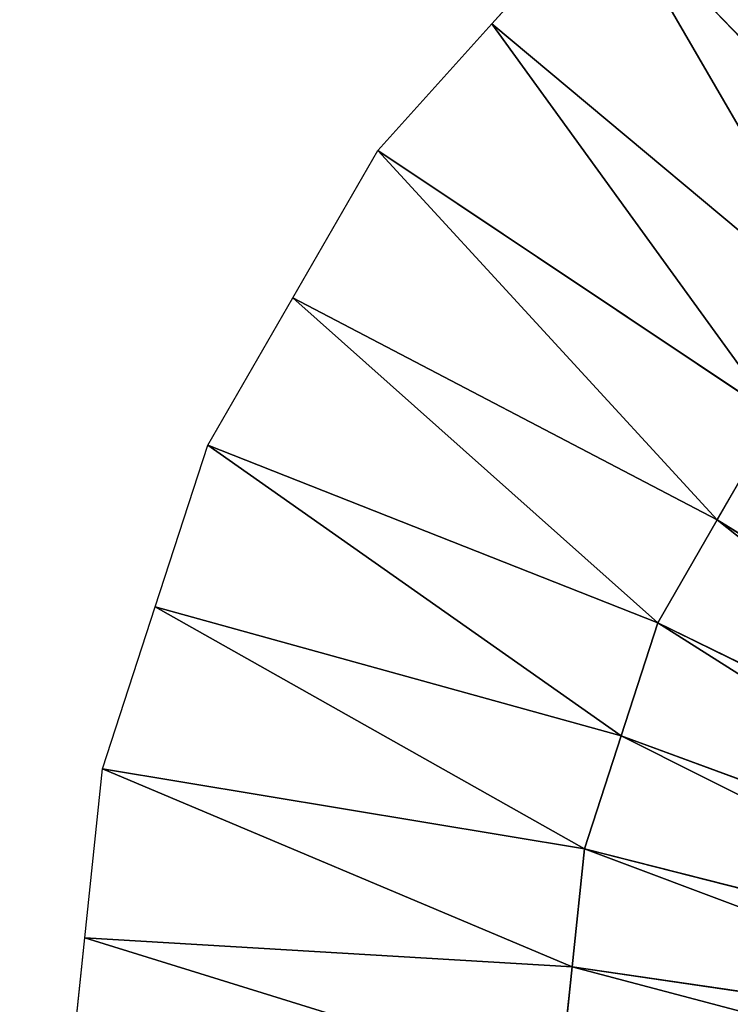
# Model space of a CAD drawing. Extents: x 0 to 22.9, y 0 to 20.5.
# Tile 20 of 233: x 2.8 to 3.9, y 7.2 to 8.7. Entities that reach past the tile are written whole.
import ezdxf

# ---------------------------------------------------------------- set-up
doc = ezdxf.new("R2010")
doc.units = 0
doc.header["$MEASUREMENT"] = 0
doc.layers.get('0').update_dxf_attribs({"color": 13, "linetype": 'CONTINUOUS'})
doc.layers.add('GALVANIZED_METAL', color=252, linetype='CONTINUOUS')
doc.layers.add('STAINLESS_STEEL', color=251, linetype='CONTINUOUS')

# ---------------------------------------------------------------- blocks, each defined once
blk = doc.blocks.new('NGM5458UC_TRADECAD_DXF')
at = {"layer": 'STAINLESS_STEEL', "color": 0}
for p, q in [((3.5469, 8.714, 1.9943), (3.7211, 8.9075, 1.9943)), ((4.2255, 8.3828, 2.3976), (3.7211, 8.9075, 1.9943)), ((4.2255, 8.3828, 2.3976), (3.7211, 8.9075, 1.9943)), ((3.3727, 8.5205, 1.9943), (3.5469, 8.714, 1.9943)), ((4.1041, 8.2477, 2.3976), (3.5469, 8.714, 1.9943)), ((4.1041, 8.2477, 2.3976), (3.5469, 8.714, 1.9943)), ((3.2425, 8.295, 1.9943), (3.3727, 8.5205, 1.9943)), ((3.9826, 8.1126, 2.3976), (3.3727, 8.5205, 1.9943)), ((3.9826, 8.1126, 2.3976), (3.3727, 8.5205, 1.9943)), ((3.1123, 8.0696, 1.9943), (3.2425, 8.295, 1.9943)), ((3.8918, 7.9552, 2.3976), (3.2425, 8.295, 1.9943)), ((3.8918, 7.9552, 2.3976), (3.2425, 8.295, 1.9943)), ((3.8918, 7.9552, 2.3976), (3.9826, 8.1126, 2.3976)), ((3.8918, 7.9552, 2.3976), (3.9826, 8.1126, 2.3976)), ((3.0318, 7.8219, 1.9943), (3.1123, 8.0696, 1.9943)), ((3.801, 7.7978, 2.3976), (3.1123, 8.0696, 1.9943)), ((3.801, 7.7978, 2.3976), (3.1123, 8.0696, 1.9943)), ((3.801, 7.7978, 2.3976), (3.8918, 7.9552, 2.3976)), ((3.801, 7.7978, 2.3976), (3.8918, 7.9552, 2.3976)), ((4.6077, 7.5068, 2.3976), (3.8918, 7.9552, 2.3976)), ((4.6077, 7.5068, 2.3976), (3.8918, 7.9552, 2.3976)), ((2.9514, 7.5743, 1.9943), (3.0318, 7.8219, 1.9943)), ((3.7449, 7.6249, 2.3976), (3.0318, 7.8219, 1.9943)), ((3.7449, 7.6249, 2.3976), (3.0318, 7.8219, 1.9943)), ((3.7449, 7.6249, 2.3976), (3.801, 7.7978, 2.3976)), ((3.7449, 7.6249, 2.3976), (3.801, 7.7978, 2.3976)), ((4.5604, 7.4248, 2.3976), (3.801, 7.7978, 2.3976)), ((4.5604, 7.4248, 2.3976), (3.801, 7.7978, 2.3976)), ((3.6888, 7.452, 2.3976), (3.7449, 7.6249, 2.3976)), ((3.6888, 7.452, 2.3976), (3.7449, 7.6249, 2.3976)), ((4.5311, 7.3348, 2.3976), (3.7449, 7.6249, 2.3976)), ((4.5311, 7.3348, 2.3976), (3.7449, 7.6249, 2.3976)), ((2.9242, 7.3154, 1.9943), (2.9514, 7.5743, 1.9943)), ((3.6888, 7.452, 2.3976), (2.9514, 7.5743, 1.9943)), ((3.6888, 7.452, 2.3976), (2.9514, 7.5743, 1.9943)), ((3.6698, 7.2712, 2.3976), (3.6888, 7.452, 2.3976)), ((3.6698, 7.2712, 2.3976), (3.6888, 7.452, 2.3976)), ((4.5018, 7.2448, 2.3976), (3.6888, 7.452, 2.3976)), ((4.5018, 7.2448, 2.3976), (3.6888, 7.452, 2.3976)), ((2.897, 7.0565, 1.9943), (2.9242, 7.3154, 1.9943)), ((2.9242, 7.3154, 1.9943), (3.6698, 7.2712, 2.3976)), ((2.9242, 7.3154, 1.9943), (3.6698, 7.2712, 2.3976)), ((3.6508, 7.0904, 2.3976), (3.6698, 7.2712, 2.3976)), ((3.6508, 7.0904, 2.3976), (3.6698, 7.2712, 2.3976)), ((4.492, 7.1506, 2.3976), (3.6698, 7.2712, 2.3976)), ((4.492, 7.1506, 2.3976), (3.6698, 7.2712, 2.3976))]:
    blk.add_line(p, q, dxfattribs=at)
at = {"layer": 'GALVANIZED_METAL', "color": 0}
mesh = blk.add_polyface(dxfattribs=at)
corners = [(22.2899, 0.579), (0.6671, 18.884), (0.6671, 0.9145), (22.2899, 18.884)]
mesh.append_faces([[corners[k] for k in face] for face in [(0, 1, 2), (1, 0, 3)]], dxfattribs={"vtx0": -1, "color": 0})
at = {"layer": 'STAINLESS_STEEL', "color": 0}
mesh = blk.add_polyface(dxfattribs=at)
corners = [(10.9712, 19.4002, 1.9807), (10.3994, 4.0945, 1.9807), (1.0824, 19.4007, 1.9807), (10.9712, 4.6528, 1.9807)]
mesh.append_faces([[corners[k] for k in face] for face in [(0, 1, 2), (1, 0, 3)]], dxfattribs={"vtx0": -1, "color": 0})
mesh = blk.add_polyface(dxfattribs=at)
corners = [(10.3994, 4.0945, 1.9807), (1.0824, 4.0945, 1.9807), (1.0824, 19.4007, 1.9807)]
mesh.append_faces([[corners[k] for k in face] for face in [(0, 1, 2)]], dxfattribs={"color": 0})
mesh = blk.add_polyface(dxfattribs=at)
corners = [(3.9317, 9.0605, 1.9943), (4.2255, 8.3828, 2.3976), (3.7211, 8.9075, 1.9943), (4.3724, 8.4897, 2.3976)]
mesh.append_faces([[corners[k] for k in face] for face in [(0, 1, 2), (1, 0, 3)]], dxfattribs={"vtx0": -1, "color": 0})
mesh = blk.add_polyface(dxfattribs=at)
corners = [(3.7211, 8.9075, 1.9943), (4.1041, 8.2477, 2.3976), (3.5469, 8.714, 1.9943), (4.2255, 8.3828, 2.3976)]
mesh.append_faces([[corners[k] for k in face] for face in [(0, 1, 2), (1, 0, 3)]], dxfattribs={"vtx0": -1, "color": 0})
mesh = blk.add_polyface(dxfattribs=at)
corners = [(3.5469, 8.714, 1.9943), (3.9826, 8.1126, 2.3976), (3.3727, 8.5205, 1.9943), (4.1041, 8.2477, 2.3976)]
mesh.append_faces([[corners[k] for k in face] for face in [(0, 1, 2), (1, 0, 3)]], dxfattribs={"vtx0": -1, "color": 0})
mesh = blk.add_polyface(dxfattribs=at)
corners = [(3.3727, 8.5205, 1.9943), (3.8918, 7.9552, 2.3976), (3.2425, 8.295, 1.9943), (3.9826, 8.1126, 2.3976)]
mesh.append_faces([[corners[k] for k in face] for face in [(0, 1, 2), (1, 0, 3)]], dxfattribs={"vtx0": -1, "color": 0})
mesh = blk.add_polyface(dxfattribs=at)
corners = [(3.2425, 8.295, 1.9943), (3.801, 7.7978, 2.3976), (3.1123, 8.0696, 1.9943), (3.8918, 7.9552, 2.3976)]
mesh.append_faces([[corners[k] for k in face] for face in [(0, 1, 2), (1, 0, 3)]], dxfattribs={"vtx0": -1, "color": 0})
mesh = blk.add_polyface(dxfattribs=at)
corners = [(3.9826, 8.1126, 2.3976), (4.6077, 7.5068, 2.3976), (3.8918, 7.9552, 2.3976), (4.655, 7.5888, 2.3976)]
mesh.append_faces([[corners[k] for k in face] for face in [(0, 1, 2), (1, 0, 3)]], dxfattribs={"vtx0": -1, "color": 0})
mesh = blk.add_polyface(dxfattribs=at)
corners = [(3.1123, 8.0696, 1.9943), (3.7449, 7.6249, 2.3976), (3.0318, 7.8219, 1.9943), (3.801, 7.7978, 2.3976)]
mesh.append_faces([[corners[k] for k in face] for face in [(0, 1, 2), (1, 0, 3)]], dxfattribs={"vtx0": -1, "color": 0})
mesh = blk.add_polyface(dxfattribs=at)
corners = [(3.8918, 7.9552, 2.3976), (4.5604, 7.4248, 2.3976), (3.801, 7.7978, 2.3976), (4.6077, 7.5068, 2.3976)]
mesh.append_faces([[corners[k] for k in face] for face in [(0, 1, 2), (1, 0, 3)]], dxfattribs={"vtx0": -1, "color": 0})
mesh = blk.add_polyface(dxfattribs=at)
corners = [(3.0318, 7.8219, 1.9943), (3.6888, 7.452, 2.3976), (2.9514, 7.5743, 1.9943), (3.7449, 7.6249, 2.3976)]
mesh.append_faces([[corners[k] for k in face] for face in [(0, 1, 2), (1, 0, 3)]], dxfattribs={"vtx0": -1, "color": 0})
mesh = blk.add_polyface(dxfattribs=at)
corners = [(3.801, 7.7978, 2.3976), (4.5311, 7.3348, 2.3976), (3.7449, 7.6249, 2.3976), (4.5604, 7.4248, 2.3976)]
mesh.append_faces([[corners[k] for k in face] for face in [(0, 1, 2), (1, 0, 3)]], dxfattribs={"vtx0": -1, "color": 0})
mesh = blk.add_polyface(dxfattribs=at)
corners = [(3.7449, 7.6249, 2.3976), (4.5018, 7.2448, 2.3976), (3.6888, 7.452, 2.3976), (4.5311, 7.3348, 2.3976)]
mesh.append_faces([[corners[k] for k in face] for face in [(0, 1, 2), (1, 0, 3)]], dxfattribs={"vtx0": -1, "color": 0})
mesh = blk.add_polyface(dxfattribs=at)
corners = [(2.9514, 7.5743, 1.9943), (3.6698, 7.2712, 2.3976), (2.9242, 7.3154, 1.9943), (3.6888, 7.452, 2.3976)]
mesh.append_faces([[corners[k] for k in face] for face in [(0, 1, 2), (1, 0, 3)]], dxfattribs={"vtx0": -1, "color": 0})
mesh = blk.add_polyface(dxfattribs=at)
corners = [(3.6888, 7.452, 2.3976), (4.492, 7.1506, 2.3976), (3.6698, 7.2712, 2.3976), (4.5018, 7.2448, 2.3976)]
mesh.append_faces([[corners[k] for k in face] for face in [(0, 1, 2), (1, 0, 3)]], dxfattribs={"vtx0": -1, "color": 0})
mesh = blk.add_polyface(dxfattribs=at)
corners = [(2.9242, 7.3154, 1.9943), (3.6508, 7.0904, 2.3976), (2.897, 7.0565, 1.9943), (3.6698, 7.2712, 2.3976)]
mesh.append_faces([[corners[k] for k in face] for face in [(0, 1, 2), (1, 0, 3)]], dxfattribs={"vtx0": -1, "color": 0})
mesh = blk.add_polyface(dxfattribs=at)
corners = [(3.6698, 7.2712, 2.3976), (4.4821, 7.0565, 2.3976), (3.6508, 7.0904, 2.3976), (4.492, 7.1506, 2.3976)]
mesh.append_faces([[corners[k] for k in face] for face in [(0, 1, 2), (1, 0, 3)]], dxfattribs={"vtx0": -1, "color": 0})

msp = doc.modelspace()

# ---------------------------------------------------------------- block references
at = {"color": 0}
msp.add_blockref('NGM5458UC_TRADECAD_DXF', (0, 0), dxfattribs=at)

doc.saveas('drawing.dxf')
